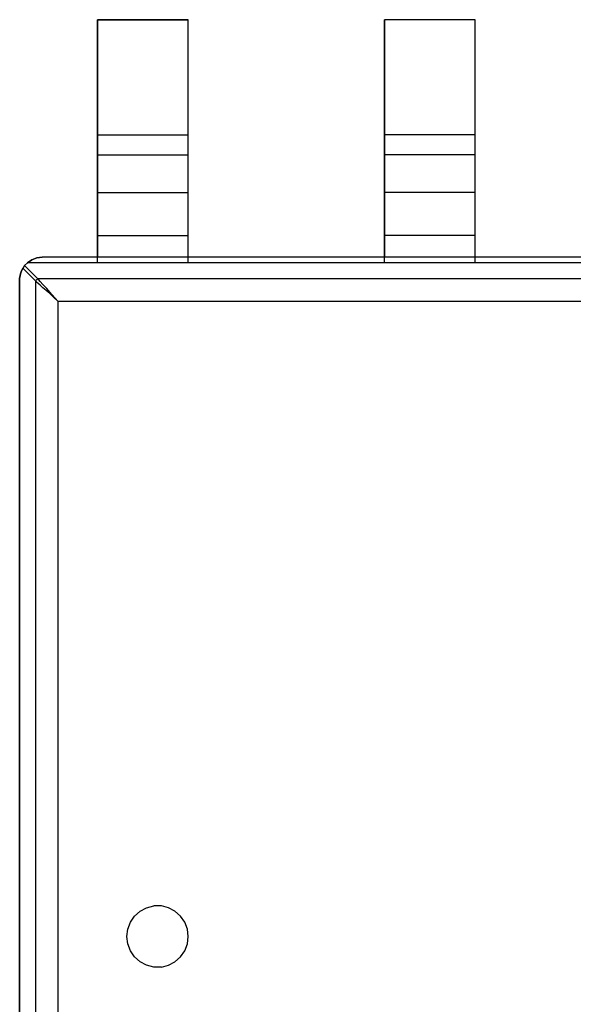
# Model space of a CAD drawing. Header units: inches. Extents: x 0 to 474, y -297 to 0.
# Tile 222 of 256: x 224.37 to 226.82, y -135.99 to -131.64. Entities that reach past the tile are written whole.
import ezdxf

# ---------------------------------------------------------------- set-up
doc = ezdxf.new("R2010")
doc.units = ezdxf.units.IN
doc.header["$MEASUREMENT"] = 0

msp = doc.modelspace()

# ---------------------------------------------------------------- linework, layer by layer
at = {"color": 7, "true_color": 0xffffff}
for p, q in [((225.1153, -131.6408), (224.7153, -131.6408)), ((224.7153, -131.6408), (224.7153, -132.6908)), ((224.7153, -132.1498), (224.7153, -131.6408)), ((224.7153, -131.6408), (225.1153, -131.6408)), ((225.1153, -132.6908), (225.1153, -131.6408)), ((225.1153, -132.1498), (225.1153, -131.6408)), ((226.3853, -131.6408), (225.9853, -131.6408)), ((225.9853, -131.6408), (225.9853, -132.6908)), ((226.3853, -131.6408), (225.9853, -131.6408)), ((225.9853, -132.1498), (225.9853, -131.6408)), ((226.3853, -132.6908), (226.3853, -131.6408)), ((226.3853, -132.1498), (226.3853, -131.6408)), ((224.7153, -132.1728), (224.7153, -132.1498)), ((224.7153, -132.1498), (225.1153, -132.1498)), ((224.7153, -132.1948), (224.7153, -132.1728)), ((225.1153, -132.1728), (225.1153, -132.1498)), ((225.1153, -132.1948), (225.1153, -132.1728)), ((225.9853, -132.1728), (225.9853, -132.1498)), ((226.3853, -132.1498), (225.9853, -132.1498)), ((225.9853, -132.1948), (225.9853, -132.1728)), ((226.3853, -132.1728), (226.3853, -132.1498)), ((226.3853, -132.1948), (226.3853, -132.1728)), ((224.7153, -132.2138), (224.7153, -132.1948)), ((224.7153, -132.2278), (224.7153, -132.2138)), ((224.7153, -132.2378), (224.7153, -132.2278)), ((225.1153, -132.2138), (225.1153, -132.1948)), ((225.1153, -132.2278), (225.1153, -132.2138)), ((225.1153, -132.2378), (225.1153, -132.2278)), ((225.9853, -132.2138), (225.9853, -132.1948)), ((225.9853, -132.2278), (225.9853, -132.2138)), ((225.9853, -132.2378), (225.9853, -132.2278)), ((226.3853, -132.2138), (226.3853, -132.1948)), ((226.3853, -132.2278), (226.3853, -132.2138)), ((226.3853, -132.2378), (226.3853, -132.2278)), ((224.7153, -132.4048), (224.7153, -132.2378)), ((224.7153, -132.2378), (225.1153, -132.2378)), ((225.1153, -132.4048), (225.1153, -132.2378)), ((225.9853, -132.4048), (225.9853, -132.2378)), ((226.3853, -132.2378), (225.9853, -132.2378)), ((226.3853, -132.4048), (226.3853, -132.2378)), ((224.7153, -132.4208), (224.7153, -132.4048)), ((224.7153, -132.4048), (225.1153, -132.4048)), ((225.1153, -132.4208), (225.1153, -132.4048)), ((225.9853, -132.4208), (225.9853, -132.4048)), ((226.3853, -132.4048), (225.9853, -132.4048)), ((226.3853, -132.4208), (226.3853, -132.4048)), ((224.7153, -132.4458), (224.7153, -132.4208)), ((224.7153, -132.4768), (224.7153, -132.4458)), ((225.1153, -132.4458), (225.1153, -132.4208)), ((225.1153, -132.4768), (225.1153, -132.4458)), ((225.9853, -132.4458), (225.9853, -132.4208)), ((225.9853, -132.4768), (225.9853, -132.4458)), ((226.3853, -132.4458), (226.3853, -132.4208)), ((226.3853, -132.4768), (226.3853, -132.4458)), ((224.7153, -132.5128), (224.7153, -132.4768)), ((225.1153, -132.5128), (225.1153, -132.4768)), ((225.9853, -132.5128), (225.9853, -132.4768)), ((226.3853, -132.5128), (226.3853, -132.4768)), ((224.7153, -132.5528), (224.7153, -132.5128)), ((225.1153, -132.5528), (225.1153, -132.5128)), ((225.9853, -132.5528), (225.9853, -132.5128)), ((226.3853, -132.5528), (226.3853, -132.5128)), ((224.7153, -132.5948), (224.7153, -132.5528)), ((225.1153, -132.5948), (225.1153, -132.5528)), ((225.9853, -132.5948), (225.9853, -132.5528)), ((226.3853, -132.5948), (226.3853, -132.5528)), ((224.7153, -132.7158), (224.7153, -132.5948)), ((224.7153, -132.5948), (225.1153, -132.5948)), ((225.1153, -132.7158), (225.1153, -132.5948)), ((225.9853, -132.7158), (225.9853, -132.5948)), ((226.3853, -132.5948), (225.9853, -132.5948)), ((226.3853, -132.7158), (226.3853, -132.5948)), ((224.4243, -132.7018), (224.4043, -132.7158)), ((224.4043, -132.7158), (224.4243, -132.7018)), ((224.4463, -132.6938), (224.4243, -132.7018)), ((224.4243, -132.7018), (224.4463, -132.6938)), ((224.4703, -132.6908), (224.4463, -132.6938)), ((224.4463, -132.6938), (224.4703, -132.6908)), ((224.7153, -132.6908), (224.4703, -132.6908)), ((229.1703, -132.6908), (224.4703, -132.6908)), ((225.9853, -132.6908), (225.1153, -132.6908)), ((227.2553, -132.6908), (226.3853, -132.6908)), ((224.3773, -132.7548), (224.3743, -132.7638)), ((224.3743, -132.7638), (224.3773, -132.7548)), ((224.3843, -132.7398), (224.3773, -132.7548)), ((224.3773, -132.7548), (224.3843, -132.7398)), ((224.3853, -132.7388), (224.3843, -132.7398)), ((224.3843, -132.7398), (224.3853, -132.7388)), ((224.4413, -132.7968), (224.3843, -132.7398)), ((224.3873, -132.7358), (224.3853, -132.7388)), ((224.3853, -132.7388), (224.3873, -132.7358)), ((224.3883, -132.7328), (224.3873, -132.7358)), ((224.3873, -132.7358), (224.3883, -132.7328)), ((224.3903, -132.7308), (224.3883, -132.7328)), ((224.3883, -132.7328), (224.3903, -132.7308)), ((224.3923, -132.7278), (224.3903, -132.7308)), ((224.3903, -132.7308), (224.3923, -132.7278)), ((224.4043, -132.7158), (224.3923, -132.7278)), ((224.3923, -132.7278), (224.4043, -132.7158)), ((224.4513, -132.7868), (224.3923, -132.7278)), ((229.2363, -132.7158), (224.4043, -132.7158)), ((224.3713, -132.7788), (224.3703, -132.7838)), ((224.3703, -132.7838), (224.3713, -132.7788)), ((224.3703, -132.7838), (224.3703, -136.4998)), ((224.3703, -132.7878), (224.3703, -132.7838)), ((224.3703, -132.7908), (224.3703, -132.7878)), ((224.3703, -136.4908), (224.3703, -132.7908)), ((224.3723, -132.7718), (224.3713, -132.7788)), ((224.3713, -132.7788), (224.3723, -132.7718)), ((224.3743, -132.7638), (224.3723, -132.7718)), ((224.3723, -132.7718), (224.3743, -132.7638)), ((224.4413, -132.7968), (224.4423, -132.7948)), ((224.4453, -132.8008), (224.4413, -132.7968)), ((224.4413, -136.0948), (224.4413, -132.7968)), ((224.4423, -132.7948), (224.4433, -132.7928)), ((224.4433, -132.7928), (224.4443, -132.7908)), ((224.4443, -132.7908), (224.4453, -132.7898)), ((224.4453, -132.7898), (224.4473, -132.7888)), ((224.4473, -132.7888), (224.4493, -132.7878)), ((224.4493, -132.7878), (224.4513, -132.7868)), ((224.4553, -132.7908), (224.4513, -132.7868)), ((229.1893, -132.7868), (224.4513, -132.7868)), ((224.4613, -132.7978), (224.4553, -132.7908)), ((224.4733, -132.8108), (224.4613, -132.7978)), ((224.4523, -132.8068), (224.4453, -132.8008)), ((224.4613, -132.8148), (224.4523, -132.8068)), ((224.4733, -132.8258), (224.4613, -132.8148)), ((224.4903, -132.8298), (224.4733, -132.8108)), ((224.4873, -132.8378), (224.4733, -132.8258)), ((224.5033, -132.8518), (224.4873, -132.8378)), ((224.5133, -132.8558), (224.4903, -132.8298)), ((224.5213, -132.8688), (224.5033, -132.8518)), ((224.5413, -132.8868), (224.5133, -132.8558)), ((224.5413, -132.8868), (224.5213, -132.8688)), ((229.0993, -132.8868), (224.5413, -132.8868)), ((224.5413, -136.0948), (224.5413, -132.8868)), ((224.8783, -135.6038), (224.9033, -135.5818)), ((224.9033, -135.5818), (224.9323, -135.5668)), ((224.9323, -135.5668), (224.9643, -135.5588)), ((224.9973, -135.5588), (224.9643, -135.5588)), ((225.0283, -135.5668), (224.9973, -135.5588)), ((225.0573, -135.5818), (225.0283, -135.5668)), ((225.0823, -135.6038), (225.0573, -135.5818)), ((224.8603, -135.6308), (224.8783, -135.6038)), ((225.1013, -135.6308), (225.0823, -135.6038)), ((224.8443, -135.6938), (224.8483, -135.6608)), ((224.8483, -135.6608), (224.8603, -135.6308)), ((225.1123, -135.6608), (225.1013, -135.6308)), ((225.1163, -135.6938), (225.1123, -135.6608)), ((224.8483, -135.7268), (224.8443, -135.6938)), ((225.1123, -135.7268), (225.1163, -135.6938)), ((224.8603, -135.7568), (224.8483, -135.7268)), ((224.8783, -135.7838), (224.8603, -135.7568)), ((225.0823, -135.7838), (225.1013, -135.7568)), ((225.1013, -135.7568), (225.1123, -135.7268)), ((224.9033, -135.8058), (224.8783, -135.7838)), ((225.0573, -135.8058), (225.0823, -135.7838)), ((224.9323, -135.8208), (224.9033, -135.8058)), ((224.9643, -135.8288), (224.9323, -135.8208)), ((224.9973, -135.8288), (224.9643, -135.8288)), ((224.9973, -135.8288), (225.0283, -135.8208)), ((225.0283, -135.8208), (225.0573, -135.8058))]:
    msp.add_line(p, q, dxfattribs=at)
at = {"color": 18, "true_color": 0x000000}
for p, q in [((225.1153, -131.6408), (224.7153, -131.6408)), ((224.7153, -131.6408), (224.7153, -132.6908)), ((224.7153, -132.1498), (224.7153, -131.6408)), ((224.7153, -131.6408), (225.1153, -131.6408)), ((225.1153, -132.6908), (225.1153, -131.6408)), ((225.1153, -132.1498), (225.1153, -131.6408)), ((226.3853, -131.6408), (225.9853, -131.6408)), ((225.9853, -131.6408), (225.9853, -132.6908)), ((226.3853, -131.6408), (225.9853, -131.6408)), ((225.9853, -132.1498), (225.9853, -131.6408)), ((226.3853, -132.6908), (226.3853, -131.6408)), ((226.3853, -132.1498), (226.3853, -131.6408)), ((224.7153, -132.1728), (224.7153, -132.1498)), ((224.7153, -132.1498), (225.1153, -132.1498)), ((224.7153, -132.1948), (224.7153, -132.1728)), ((225.1153, -132.1728), (225.1153, -132.1498)), ((225.1153, -132.1948), (225.1153, -132.1728)), ((225.9853, -132.1728), (225.9853, -132.1498)), ((226.3853, -132.1498), (225.9853, -132.1498)), ((225.9853, -132.1948), (225.9853, -132.1728)), ((226.3853, -132.1728), (226.3853, -132.1498)), ((226.3853, -132.1948), (226.3853, -132.1728)), ((224.7153, -132.2138), (224.7153, -132.1948)), ((224.7153, -132.2278), (224.7153, -132.2138)), ((224.7153, -132.2378), (224.7153, -132.2278)), ((225.1153, -132.2138), (225.1153, -132.1948)), ((225.1153, -132.2278), (225.1153, -132.2138)), ((225.1153, -132.2378), (225.1153, -132.2278)), ((225.9853, -132.2138), (225.9853, -132.1948)), ((225.9853, -132.2278), (225.9853, -132.2138)), ((225.9853, -132.2378), (225.9853, -132.2278)), ((226.3853, -132.2138), (226.3853, -132.1948)), ((226.3853, -132.2278), (226.3853, -132.2138)), ((226.3853, -132.2378), (226.3853, -132.2278)), ((224.7153, -132.4048), (224.7153, -132.2378)), ((224.7153, -132.2378), (225.1153, -132.2378)), ((225.1153, -132.4048), (225.1153, -132.2378)), ((225.9853, -132.4048), (225.9853, -132.2378)), ((226.3853, -132.2378), (225.9853, -132.2378)), ((226.3853, -132.4048), (226.3853, -132.2378)), ((224.7153, -132.4208), (224.7153, -132.4048)), ((224.7153, -132.4048), (225.1153, -132.4048)), ((225.1153, -132.4208), (225.1153, -132.4048)), ((225.9853, -132.4208), (225.9853, -132.4048)), ((226.3853, -132.4048), (225.9853, -132.4048)), ((226.3853, -132.4208), (226.3853, -132.4048)), ((224.7153, -132.4458), (224.7153, -132.4208)), ((224.7153, -132.4768), (224.7153, -132.4458)), ((225.1153, -132.4458), (225.1153, -132.4208)), ((225.1153, -132.4768), (225.1153, -132.4458)), ((225.9853, -132.4458), (225.9853, -132.4208)), ((225.9853, -132.4768), (225.9853, -132.4458)), ((226.3853, -132.4458), (226.3853, -132.4208)), ((226.3853, -132.4768), (226.3853, -132.4458)), ((224.7153, -132.5128), (224.7153, -132.4768)), ((225.1153, -132.5128), (225.1153, -132.4768)), ((225.9853, -132.5128), (225.9853, -132.4768)), ((226.3853, -132.5128), (226.3853, -132.4768)), ((224.7153, -132.5528), (224.7153, -132.5128)), ((225.1153, -132.5528), (225.1153, -132.5128)), ((225.9853, -132.5528), (225.9853, -132.5128)), ((226.3853, -132.5528), (226.3853, -132.5128)), ((224.7153, -132.5948), (224.7153, -132.5528)), ((225.1153, -132.5948), (225.1153, -132.5528)), ((225.9853, -132.5948), (225.9853, -132.5528)), ((226.3853, -132.5948), (226.3853, -132.5528)), ((224.7153, -132.7158), (224.7153, -132.5948)), ((224.7153, -132.5948), (225.1153, -132.5948)), ((225.1153, -132.7158), (225.1153, -132.5948)), ((225.9853, -132.7158), (225.9853, -132.5948)), ((226.3853, -132.5948), (225.9853, -132.5948)), ((226.3853, -132.7158), (226.3853, -132.5948)), ((224.4243, -132.7018), (224.4043, -132.7158)), ((224.4043, -132.7158), (224.4243, -132.7018)), ((224.4463, -132.6938), (224.4243, -132.7018)), ((224.4243, -132.7018), (224.4463, -132.6938)), ((224.4703, -132.6908), (224.4463, -132.6938)), ((224.4463, -132.6938), (224.4703, -132.6908)), ((224.7153, -132.6908), (224.4703, -132.6908)), ((229.1703, -132.6908), (224.4703, -132.6908)), ((225.9853, -132.6908), (225.1153, -132.6908)), ((227.2553, -132.6908), (226.3853, -132.6908)), ((224.3773, -132.7548), (224.3743, -132.7638)), ((224.3743, -132.7638), (224.3773, -132.7548)), ((224.3843, -132.7398), (224.3773, -132.7548)), ((224.3773, -132.7548), (224.3843, -132.7398)), ((224.3853, -132.7388), (224.3843, -132.7398)), ((224.3843, -132.7398), (224.3853, -132.7388)), ((224.4413, -132.7968), (224.3843, -132.7398)), ((224.3873, -132.7358), (224.3853, -132.7388)), ((224.3853, -132.7388), (224.3873, -132.7358)), ((224.3883, -132.7328), (224.3873, -132.7358)), ((224.3873, -132.7358), (224.3883, -132.7328)), ((224.3903, -132.7308), (224.3883, -132.7328)), ((224.3883, -132.7328), (224.3903, -132.7308)), ((224.3923, -132.7278), (224.3903, -132.7308)), ((224.3903, -132.7308), (224.3923, -132.7278)), ((224.4043, -132.7158), (224.3923, -132.7278)), ((224.3923, -132.7278), (224.4043, -132.7158)), ((224.4513, -132.7868), (224.3923, -132.7278)), ((229.2363, -132.7158), (224.4043, -132.7158)), ((224.3713, -132.7788), (224.3703, -132.7838)), ((224.3703, -132.7838), (224.3713, -132.7788)), ((224.3703, -132.7838), (224.3703, -136.4998)), ((224.3703, -132.7878), (224.3703, -132.7838)), ((224.3703, -132.7908), (224.3703, -132.7878)), ((224.3703, -136.4908), (224.3703, -132.7908)), ((224.3723, -132.7718), (224.3713, -132.7788)), ((224.3713, -132.7788), (224.3723, -132.7718)), ((224.3743, -132.7638), (224.3723, -132.7718)), ((224.3723, -132.7718), (224.3743, -132.7638)), ((224.4413, -132.7968), (224.4423, -132.7948)), ((224.4453, -132.8008), (224.4413, -132.7968)), ((224.4413, -136.0948), (224.4413, -132.7968)), ((224.4423, -132.7948), (224.4433, -132.7928)), ((224.4433, -132.7928), (224.4443, -132.7908)), ((224.4443, -132.7908), (224.4453, -132.7898)), ((224.4453, -132.7898), (224.4473, -132.7888)), ((224.4473, -132.7888), (224.4493, -132.7878)), ((224.4493, -132.7878), (224.4513, -132.7868)), ((224.4553, -132.7908), (224.4513, -132.7868)), ((229.1893, -132.7868), (224.4513, -132.7868)), ((224.4613, -132.7978), (224.4553, -132.7908)), ((224.4733, -132.8108), (224.4613, -132.7978)), ((224.4523, -132.8068), (224.4453, -132.8008)), ((224.4613, -132.8148), (224.4523, -132.8068)), ((224.4733, -132.8258), (224.4613, -132.8148)), ((224.4903, -132.8298), (224.4733, -132.8108)), ((224.4873, -132.8378), (224.4733, -132.8258)), ((224.5033, -132.8518), (224.4873, -132.8378)), ((224.5133, -132.8558), (224.4903, -132.8298)), ((224.5213, -132.8688), (224.5033, -132.8518)), ((224.5413, -132.8868), (224.5133, -132.8558)), ((224.5413, -132.8868), (224.5213, -132.8688)), ((229.0993, -132.8868), (224.5413, -132.8868)), ((224.5413, -136.0948), (224.5413, -132.8868)), ((224.8783, -135.6038), (224.9033, -135.5818)), ((224.9033, -135.5818), (224.9323, -135.5668)), ((224.9323, -135.5668), (224.9643, -135.5588)), ((224.9973, -135.5588), (224.9643, -135.5588)), ((225.0283, -135.5668), (224.9973, -135.5588)), ((225.0573, -135.5818), (225.0283, -135.5668)), ((225.0823, -135.6038), (225.0573, -135.5818)), ((224.8603, -135.6308), (224.8783, -135.6038)), ((225.1013, -135.6308), (225.0823, -135.6038)), ((224.8443, -135.6938), (224.8483, -135.6608)), ((224.8483, -135.6608), (224.8603, -135.6308)), ((225.1123, -135.6608), (225.1013, -135.6308)), ((225.1163, -135.6938), (225.1123, -135.6608)), ((224.8483, -135.7268), (224.8443, -135.6938)), ((225.1123, -135.7268), (225.1163, -135.6938)), ((224.8603, -135.7568), (224.8483, -135.7268)), ((224.8783, -135.7838), (224.8603, -135.7568)), ((225.0823, -135.7838), (225.1013, -135.7568)), ((225.1013, -135.7568), (225.1123, -135.7268)), ((224.9033, -135.8058), (224.8783, -135.7838)), ((225.0573, -135.8058), (225.0823, -135.7838)), ((224.9323, -135.8208), (224.9033, -135.8058)), ((224.9643, -135.8288), (224.9323, -135.8208)), ((224.9973, -135.8288), (224.9643, -135.8288)), ((224.9973, -135.8288), (225.0283, -135.8208)), ((225.0283, -135.8208), (225.0573, -135.8058))]:
    msp.add_line(p, q, dxfattribs=at)

doc.saveas('drawing.dxf')
